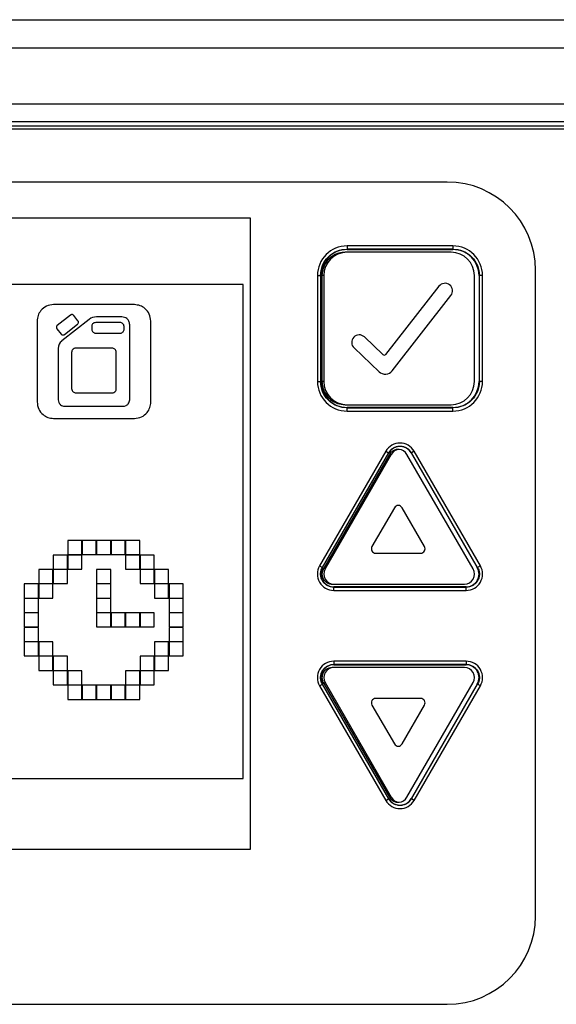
# Model space of a CAD drawing. Header units: millimetres. Extents: x 0 to 4200, y 0 to 2970.
# Tile 23 of 75: x 1798 to 1828, y 1339 to 1394. Entities that reach past the tile are written whole.
import ezdxf

# ---------------------------------------------------------------- set-up
doc = ezdxf.new("R2010")
doc.units = ezdxf.units.MM
doc.header["$LTSCALE"] = 10

msp = doc.modelspace()

# ---------------------------------------------------------------- linework, layer by layer
at = {"color": 7, "linetype": 'Continuous', "lineweight": 25}
for p, q in [((1470.386, 1394.304), (2067.186, 1394.304)), ((1470.386, 1392.704), (2067.186, 1392.704)), ((1663.836, 1389.528), (1873.736, 1389.528)), ((1663.836, 1388.534), (1873.736, 1388.534)), ((1873.736, 1388.263), (1663.836, 1388.263)), ((1873.686, 1388.104), (1663.886, 1388.104)), ((1821.766, 1385.104), (1715.806, 1385.104)), ((1810.623, 1383.054), (1725.242, 1383.054)), ((1810.623, 1347.289), (1810.623, 1383.054)), ((1816.086, 1381.124), (1815.986, 1381.124)), ((1816.086, 1381.484), (1816.086, 1381.304)), ((1822.086, 1381.484), (1816.086, 1381.484)), ((1822.086, 1381.304), (1816.086, 1381.304)), ((1816.086, 1381.285), (1816.086, 1381.304)), ((1816.086, 1381.285), (1822.086, 1381.285)), ((1821.986, 1381.124), (1816.086, 1381.124)), ((1822.086, 1381.484), (1822.086, 1381.304)), ((1822.086, 1381.285), (1822.086, 1381.304)), ((1826.766, 1343.504), (1826.766, 1380.104)), ((1814.406, 1379.804), (1814.586, 1379.804)), ((1814.406, 1379.804), (1814.406, 1373.804)), ((1814.586, 1379.804), (1814.586, 1373.804)), ((1814.605, 1379.804), (1814.586, 1379.804)), ((1814.605, 1373.804), (1814.605, 1379.804)), ((1814.766, 1379.804), (1814.666, 1379.804)), ((1814.666, 1379.804), (1814.666, 1373.804)), ((1814.766, 1379.804), (1814.766, 1373.804)), ((1823.306, 1373.804), (1823.306, 1379.804)), ((1823.567, 1379.804), (1823.567, 1373.804)), ((1823.567, 1379.804), (1823.586, 1379.804)), ((1823.586, 1373.804), (1823.586, 1379.804)), ((1823.766, 1379.804), (1823.586, 1379.804)), ((1823.766, 1373.804), (1823.766, 1379.804)), ((1810.196, 1379.304), (1725.795, 1379.304)), ((1810.196, 1351.304), (1810.196, 1379.304)), ((1821.294, 1379.199), (1818.27, 1375.334)), ((1818.642, 1374.407), (1821.975, 1378.666)), ((1804.035, 1378.154), (1799.453, 1378.154)), ((1798.52, 1377.221), (1798.52, 1372.64)), ((1800.411, 1377.564), (1799.667, 1376.974)), ((1801.476, 1377.321), (1799.922, 1376.095)), ((1800.838, 1377.24), (1800.598, 1377.543)), ((1803.325, 1377.463), (1801.886, 1377.463)), ((1804.967, 1372.64), (1804.967, 1377.221)), ((1799.645, 1376.788), (1799.885, 1376.485)), ((1800.071, 1376.464), (1800.816, 1377.054)), ((1801.616, 1376.916), (1801.616, 1376.763)), ((1803.227, 1377.14), (1801.84, 1377.14)), ((1803.451, 1376.763), (1803.451, 1376.916)), ((1803.77, 1372.768), (1803.77, 1377.019)), ((1801.84, 1376.539), (1803.227, 1376.539)), ((1818.122, 1375.324), (1817.07, 1376.325)), ((1799.718, 1375.673), (1799.718, 1372.768)), ((1802.77, 1375.69), (1800.718, 1375.69)), ((1816.482, 1375.706), (1817.904, 1374.353)), ((1800.477, 1375.45), (1800.477, 1373.398)), ((1803.01, 1373.398), (1803.01, 1375.45)), ((1814.406, 1373.804), (1814.586, 1373.804)), ((1814.605, 1373.804), (1814.586, 1373.804)), ((1814.766, 1373.804), (1814.666, 1373.804)), ((1823.567, 1373.804), (1823.586, 1373.804)), ((1823.766, 1373.804), (1823.586, 1373.804)), ((1800.718, 1373.158), (1802.77, 1373.158)), ((1800.088, 1372.398), (1803.4, 1372.398)), ((1815.986, 1372.484), (1816.086, 1372.484)), ((1816.086, 1372.484), (1821.986, 1372.484)), ((1816.086, 1372.323), (1816.086, 1372.304)), ((1822.086, 1372.323), (1816.086, 1372.323)), ((1816.086, 1372.304), (1822.086, 1372.304)), ((1816.086, 1372.124), (1816.086, 1372.304)), ((1816.086, 1372.124), (1822.086, 1372.124)), ((1822.086, 1372.323), (1822.086, 1372.304)), ((1822.086, 1372.124), (1822.086, 1372.304)), ((1799.453, 1371.707), (1804.035, 1371.707)), ((1818.281, 1369.849), (1814.531, 1363.354)), ((1814.703, 1363.255), (1818.453, 1369.75)), ((1818.492, 1369.669), (1814.767, 1363.217)), ((1818.592, 1369.669), (1814.843, 1363.174)), ((1818.281, 1369.849), (1818.436, 1369.759)), ((1818.453, 1369.75), (1818.437, 1369.759)), ((1818.519, 1369.711), (1818.492, 1369.669)), ((1818.592, 1369.669), (1818.519, 1369.711)), ((1823.229, 1363.174), (1819.48, 1369.669)), ((1819.719, 1369.75), (1819.736, 1369.759)), ((1819.719, 1369.75), (1823.469, 1363.255)), ((1819.891, 1369.849), (1819.736, 1369.759)), ((1823.485, 1363.264), (1819.736, 1369.759)), ((1823.641, 1363.354), (1819.891, 1369.849)), ((1818.769, 1366.649), (1817.496, 1364.444)), ((1820.475, 1364.444), (1819.202, 1366.649)), ((1800.256, 1364.787), (1800.256, 1363.987)), ((1801.056, 1364.787), (1800.256, 1364.787)), ((1801.056, 1363.987), (1801.056, 1364.787)), ((1801.876, 1364.787), (1801.076, 1364.787)), ((1801.076, 1364.787), (1801.076, 1363.987)), ((1801.876, 1363.987), (1801.876, 1364.787)), ((1801.896, 1364.787), (1801.896, 1363.987)), ((1802.696, 1364.787), (1801.896, 1364.787)), ((1802.696, 1363.987), (1802.696, 1364.787)), ((1802.716, 1364.787), (1802.716, 1363.987)), ((1803.516, 1364.787), (1802.716, 1364.787)), ((1803.516, 1363.987), (1803.516, 1364.787)), ((1803.536, 1364.787), (1803.536, 1363.987)), ((1804.336, 1364.787), (1803.536, 1364.787)), ((1804.336, 1363.987), (1804.336, 1364.787)), ((1799.436, 1363.967), (1799.436, 1363.167)), ((1800.236, 1363.967), (1799.436, 1363.967)), ((1800.236, 1363.167), (1800.236, 1363.967)), ((1800.256, 1363.987), (1801.056, 1363.987)), ((1800.256, 1363.967), (1800.256, 1363.167)), ((1801.056, 1363.967), (1800.256, 1363.967)), ((1801.056, 1363.167), (1801.056, 1363.967)), ((1801.076, 1363.987), (1801.876, 1363.987)), ((1801.896, 1363.987), (1802.696, 1363.987)), ((1802.716, 1363.987), (1803.516, 1363.987)), ((1803.536, 1363.987), (1804.336, 1363.987)), ((1804.336, 1363.967), (1803.536, 1363.967)), ((1803.536, 1363.967), (1803.536, 1363.167)), ((1804.336, 1363.167), (1804.336, 1363.967)), ((1804.356, 1363.967), (1804.356, 1363.167)), ((1805.156, 1363.967), (1804.356, 1363.967)), ((1805.156, 1363.167), (1805.156, 1363.967)), ((1817.713, 1364.069), (1820.259, 1364.069)), ((1814.531, 1363.354), (1814.687, 1363.264)), ((1814.703, 1363.255), (1814.687, 1363.264)), ((1814.767, 1363.217), (1814.742, 1363.174)), ((1814.843, 1363.174), (1814.767, 1363.217)), ((1823.469, 1363.255), (1823.485, 1363.264)), ((1823.641, 1363.354), (1823.486, 1363.264)), ((1799.416, 1363.147), (1798.616, 1363.147)), ((1798.616, 1363.147), (1798.616, 1362.347)), ((1799.416, 1362.347), (1799.416, 1363.147)), ((1799.436, 1363.167), (1800.236, 1363.167)), ((1799.436, 1363.147), (1799.436, 1362.347)), ((1800.236, 1363.147), (1799.436, 1363.147)), ((1800.236, 1362.347), (1800.236, 1363.147)), ((1800.256, 1363.167), (1801.056, 1363.167)), ((1801.896, 1363.147), (1801.896, 1362.347)), ((1802.696, 1363.147), (1801.896, 1363.147)), ((1802.696, 1362.347), (1802.696, 1363.147)), ((1803.536, 1363.167), (1804.336, 1363.167)), ((1804.356, 1363.167), (1805.156, 1363.167)), ((1804.356, 1363.147), (1804.356, 1362.347)), ((1805.156, 1363.147), (1804.356, 1363.147)), ((1805.156, 1362.347), (1805.156, 1363.147)), ((1805.176, 1363.147), (1805.176, 1362.347)), ((1805.976, 1363.147), (1805.176, 1363.147)), ((1805.976, 1362.347), (1805.976, 1363.147)), ((1797.796, 1362.327), (1797.796, 1361.527)), ((1798.596, 1362.327), (1797.796, 1362.327)), ((1798.596, 1361.527), (1798.596, 1362.327)), ((1798.616, 1362.347), (1799.416, 1362.347)), ((1799.416, 1362.327), (1798.616, 1362.327)), ((1798.616, 1362.327), (1798.616, 1361.527)), ((1799.416, 1361.527), (1799.416, 1362.327)), ((1799.436, 1362.347), (1800.236, 1362.347)), ((1801.896, 1362.347), (1802.696, 1362.347)), ((1802.696, 1362.327), (1801.896, 1362.327)), ((1801.896, 1362.327), (1801.896, 1361.527)), ((1802.696, 1361.527), (1802.696, 1362.327)), ((1804.356, 1362.347), (1805.156, 1362.347)), ((1805.176, 1362.347), (1805.976, 1362.347)), ((1805.976, 1362.327), (1805.176, 1362.327)), ((1805.176, 1362.327), (1805.176, 1361.527)), ((1805.976, 1361.527), (1805.976, 1362.327)), ((1805.996, 1362.327), (1805.996, 1361.527)), ((1806.796, 1362.327), (1805.996, 1362.327)), ((1806.796, 1361.527), (1806.796, 1362.327)), ((1815.236, 1362.319), (1815.336, 1362.319)), ((1815.336, 1362.319), (1822.736, 1362.319)), ((1815.336, 1362.158), (1815.336, 1362.139)), ((1822.836, 1362.158), (1815.336, 1362.158)), ((1815.336, 1362.139), (1822.836, 1362.139)), ((1815.336, 1361.959), (1815.336, 1362.139)), ((1822.836, 1362.158), (1822.836, 1362.139)), ((1822.836, 1361.959), (1822.836, 1362.139)), ((1797.796, 1361.527), (1798.596, 1361.527)), ((1798.616, 1361.527), (1799.416, 1361.527)), ((1801.896, 1361.527), (1802.696, 1361.527)), ((1805.176, 1361.527), (1805.976, 1361.527)), ((1805.996, 1361.527), (1806.796, 1361.527)), ((1815.336, 1361.959), (1822.836, 1361.959)), ((1797.796, 1361.507), (1797.796, 1360.707)), ((1798.596, 1361.507), (1797.796, 1361.507)), ((1798.596, 1360.707), (1798.596, 1361.507)), ((1801.896, 1361.507), (1801.896, 1360.707)), ((1802.696, 1361.507), (1801.896, 1361.507)), ((1802.696, 1360.707), (1802.696, 1361.507)), ((1805.996, 1361.507), (1805.996, 1360.707)), ((1806.796, 1361.507), (1805.996, 1361.507)), ((1806.796, 1360.707), (1806.796, 1361.507)), ((1797.796, 1360.707), (1798.596, 1360.707)), ((1798.596, 1360.687), (1797.796, 1360.687)), ((1797.796, 1360.687), (1797.796, 1359.887)), ((1798.596, 1359.887), (1798.596, 1360.687)), ((1801.896, 1360.707), (1802.696, 1360.707)), ((1802.696, 1360.687), (1801.896, 1360.687)), ((1801.896, 1360.687), (1801.896, 1359.887)), ((1802.696, 1359.887), (1802.696, 1360.687)), ((1802.716, 1360.687), (1802.716, 1359.887)), ((1803.516, 1360.687), (1802.716, 1360.687)), ((1803.516, 1359.887), (1803.516, 1360.687)), ((1804.336, 1360.687), (1803.536, 1360.687)), ((1803.536, 1360.687), (1803.536, 1359.887)), ((1804.336, 1359.887), (1804.336, 1360.687)), ((1805.156, 1360.687), (1804.356, 1360.687)), ((1804.356, 1360.687), (1804.356, 1359.887)), ((1805.156, 1359.887), (1805.156, 1360.687)), ((1805.996, 1360.707), (1806.796, 1360.707)), ((1805.996, 1360.687), (1805.996, 1359.887)), ((1806.796, 1360.687), (1805.996, 1360.687)), ((1806.796, 1359.887), (1806.796, 1360.687)), ((1797.796, 1359.887), (1798.596, 1359.887)), ((1797.796, 1359.867), (1797.796, 1359.067)), ((1798.596, 1359.867), (1797.796, 1359.867)), ((1798.596, 1359.067), (1798.596, 1359.867)), ((1801.896, 1359.887), (1802.696, 1359.887)), ((1802.716, 1359.887), (1803.516, 1359.887)), ((1803.536, 1359.887), (1804.336, 1359.887)), ((1804.356, 1359.887), (1805.156, 1359.887)), ((1805.996, 1359.887), (1806.796, 1359.887)), ((1805.996, 1359.867), (1805.996, 1359.067)), ((1806.796, 1359.867), (1805.996, 1359.867)), ((1806.796, 1359.067), (1806.796, 1359.867)), ((1797.796, 1359.067), (1798.596, 1359.067)), ((1797.796, 1359.047), (1797.796, 1358.247)), ((1798.596, 1359.047), (1797.796, 1359.047)), ((1798.596, 1358.247), (1798.596, 1359.047)), ((1798.616, 1359.047), (1798.616, 1358.247)), ((1799.416, 1359.047), (1798.616, 1359.047)), ((1799.416, 1358.247), (1799.416, 1359.047)), ((1805.176, 1359.047), (1805.176, 1358.247)), ((1805.976, 1359.047), (1805.176, 1359.047)), ((1805.976, 1358.247), (1805.976, 1359.047)), ((1805.996, 1359.067), (1806.796, 1359.067)), ((1805.996, 1359.047), (1805.996, 1358.247)), ((1806.796, 1359.047), (1805.996, 1359.047)), ((1806.796, 1358.247), (1806.796, 1359.047)), ((1797.796, 1358.247), (1798.596, 1358.247)), ((1798.616, 1358.247), (1799.416, 1358.247)), ((1799.416, 1358.227), (1798.616, 1358.227)), ((1798.616, 1358.227), (1798.616, 1357.427)), ((1799.416, 1357.427), (1799.416, 1358.227)), ((1799.436, 1358.227), (1799.436, 1357.427)), ((1800.236, 1358.227), (1799.436, 1358.227)), ((1800.236, 1357.427), (1800.236, 1358.227)), ((1804.356, 1358.227), (1804.356, 1357.427)), ((1805.156, 1358.227), (1804.356, 1358.227)), ((1805.156, 1357.427), (1805.156, 1358.227)), ((1805.176, 1358.247), (1805.976, 1358.247)), ((1805.176, 1358.227), (1805.176, 1357.427)), ((1805.976, 1358.227), (1805.176, 1358.227)), ((1805.976, 1357.427), (1805.976, 1358.227)), ((1805.996, 1358.247), (1806.796, 1358.247)), ((1815.336, 1357.949), (1815.336, 1357.769)), ((1822.836, 1357.949), (1815.336, 1357.949)), ((1822.836, 1357.769), (1815.336, 1357.769)), ((1815.336, 1357.75), (1815.336, 1357.769)), ((1815.336, 1357.75), (1822.836, 1357.75)), ((1822.836, 1357.949), (1822.836, 1357.769)), ((1822.836, 1357.75), (1822.836, 1357.769)), ((1798.616, 1357.427), (1799.416, 1357.427)), ((1799.436, 1357.427), (1800.236, 1357.427)), ((1799.436, 1357.407), (1799.436, 1356.607)), ((1800.236, 1357.407), (1799.436, 1357.407)), ((1800.236, 1356.607), (1800.236, 1357.407)), ((1801.056, 1357.407), (1800.256, 1357.407)), ((1800.256, 1357.407), (1800.256, 1356.607)), ((1801.056, 1356.607), (1801.056, 1357.407)), ((1803.536, 1357.407), (1803.536, 1356.607)), ((1804.336, 1357.407), (1803.536, 1357.407)), ((1804.336, 1356.607), (1804.336, 1357.407)), ((1804.356, 1357.427), (1805.156, 1357.427)), ((1804.356, 1357.407), (1804.356, 1356.607)), ((1805.156, 1357.407), (1804.356, 1357.407)), ((1805.156, 1356.607), (1805.156, 1357.407)), ((1805.176, 1357.427), (1805.976, 1357.427)), ((1815.336, 1357.589), (1815.236, 1357.589)), ((1822.736, 1357.589), (1815.336, 1357.589)), ((1799.436, 1356.607), (1800.236, 1356.607)), ((1800.256, 1356.607), (1801.056, 1356.607)), ((1800.256, 1356.587), (1800.256, 1355.787)), ((1801.056, 1356.587), (1800.256, 1356.587)), ((1801.056, 1355.787), (1801.056, 1356.587)), ((1801.076, 1356.587), (1801.076, 1355.787)), ((1801.876, 1356.587), (1801.076, 1356.587)), ((1801.876, 1355.787), (1801.876, 1356.587)), ((1801.896, 1356.587), (1801.896, 1355.787)), ((1802.696, 1356.587), (1801.896, 1356.587)), ((1802.696, 1355.787), (1802.696, 1356.587)), ((1802.716, 1356.587), (1802.716, 1355.787)), ((1803.516, 1356.587), (1802.716, 1356.587)), ((1803.516, 1355.787), (1803.516, 1356.587)), ((1803.536, 1356.607), (1804.336, 1356.607)), ((1804.336, 1356.587), (1803.536, 1356.587)), ((1803.536, 1356.587), (1803.536, 1355.787)), ((1804.336, 1355.787), (1804.336, 1356.587)), ((1804.356, 1356.607), (1805.156, 1356.607)), ((1814.531, 1356.554), (1814.687, 1356.644)), ((1814.531, 1356.554), (1818.281, 1350.059)), ((1814.703, 1356.653), (1814.687, 1356.644)), ((1818.453, 1350.158), (1814.703, 1356.653)), ((1814.742, 1356.734), (1814.767, 1356.691)), ((1814.843, 1356.734), (1814.767, 1356.691)), ((1814.767, 1356.691), (1818.492, 1350.239)), ((1814.843, 1356.734), (1818.592, 1350.239)), ((1819.48, 1350.239), (1823.229, 1356.734)), ((1823.469, 1356.653), (1819.719, 1350.158)), ((1819.736, 1350.149), (1823.485, 1356.644)), ((1819.891, 1350.059), (1823.641, 1356.554)), ((1823.469, 1356.653), (1823.485, 1356.644)), ((1823.641, 1356.554), (1823.486, 1356.644)), ((1800.256, 1355.787), (1801.056, 1355.787)), ((1801.076, 1355.787), (1801.876, 1355.787)), ((1801.896, 1355.787), (1802.696, 1355.787)), ((1802.716, 1355.787), (1803.516, 1355.787)), ((1803.536, 1355.787), (1804.336, 1355.787)), ((1817.496, 1355.464), (1818.769, 1353.259)), ((1820.259, 1355.839), (1817.713, 1355.839)), ((1819.202, 1353.259), (1820.475, 1355.464)), ((1725.795, 1351.304), (1810.196, 1351.304)), ((1818.281, 1350.059), (1818.436, 1350.149)), ((1818.453, 1350.158), (1818.437, 1350.149)), ((1818.492, 1350.239), (1818.519, 1350.197)), ((1818.592, 1350.239), (1818.519, 1350.197)), ((1819.719, 1350.158), (1819.736, 1350.149)), ((1819.891, 1350.059), (1819.736, 1350.149)), ((1725.242, 1347.289), (1810.623, 1347.289)), ((1715.806, 1338.504), (1821.766, 1338.504))]:
    msp.add_line(p, q, dxfattribs=at)
for centre, radius, start, end in [((1821.766, 1380.104), 5, 0, 90), ((1816.086, 1379.804), 1.68, 90, 180), ((1816.086, 1379.804), 1.481, 90, 180), ((1816.086, 1379.804), 1.32, 90, 180), ((1821.986, 1379.804), 1.32, 0, 90), ((1822.086, 1379.804), 1.68, 0, 90), ((1822.086, 1379.804), 1.481, 0, 90), ((1821.634, 1378.933), 0.432, 321.9614, 141.9614), ((1801.886, 1376.801), 0.662, 90.0018, 128.2767), ((1800.255, 1375.673), 0.537, 128.279, 179.9986), ((1816.776, 1376.015), 0.427, 46.4332, 226.4332), ((1818.191, 1375.396), 0.1, 226.4332, 321.9614), ((1818.249, 1374.715), 0.5, 226.4332, 321.9614), ((1816.086, 1373.804), 1.68, 180, 270), ((1816.086, 1373.804), 1.481, 180, 270), ((1816.086, 1373.804), 1.32, 180, 270), ((1821.986, 1373.804), 1.32, 270, 0), ((1822.086, 1373.804), 1.481, 270, 0), ((1822.086, 1373.804), 1.68, 270, 0), ((1819.086, 1369.384), 0.93, 30, 150), ((1819.086, 1369.384), 0.731, 30, 150), ((1819.086, 1369.384), 0.57, 95.0419, 150), ((1818.986, 1369.384), 0.57, 30, 84.9581), ((1818.986, 1366.524), 0.25, 30, 150), ((1817.713, 1364.319), 0.25, 150, 270), ((1820.259, 1364.319), 0.25, 270, 30), ((1815.336, 1362.889), 0.93, 150, 270), ((1815.336, 1362.889), 0.731, 150, 270), ((1822.836, 1362.889), 0.93, 270, 30), ((1822.836, 1362.889), 0.731, 270, 30), ((1815.336, 1362.889), 0.57, 150, 270), ((1822.736, 1362.889), 0.57, 270, 30), ((1815.336, 1357.019), 0.93, 90, 210), ((1815.336, 1357.019), 0.731, 90, 210), ((1822.836, 1357.019), 0.93, 330, 90), ((1822.836, 1357.019), 0.731, 330, 90), ((1815.336, 1357.019), 0.57, 90, 210), ((1822.736, 1357.019), 0.57, 330, 90), ((1817.713, 1355.589), 0.25, 90, 210), ((1820.259, 1355.589), 0.25, 330, 90), ((1818.986, 1353.384), 0.25, 210, 330), ((1819.086, 1350.524), 0.93, 210, 330), ((1819.086, 1350.524), 0.731, 210, 330), ((1819.086, 1350.524), 0.57, 210, 264.9581), ((1818.986, 1350.524), 0.57, 275.0419, 330), ((1821.766, 1343.504), 5, 270, 0)]:
    msp.add_arc(centre, radius, start, end, dxfattribs=at)
for points in [[(1814.586, 1379.804), (1814.609, 1380.001), (1814.654, 1380.394), (1815.001, 1380.89), (1815.496, 1381.236), (1815.89, 1381.282), (1816.086, 1381.304)], [(1822.086, 1381.304), (1822.283, 1381.282), (1822.676, 1381.236), (1823.172, 1380.89), (1823.518, 1380.394), (1823.564, 1380.001), (1823.586, 1379.804)], [(1816.086, 1372.304), (1815.89, 1372.326), (1815.496, 1372.372), (1815.001, 1372.718), (1814.654, 1373.214), (1814.609, 1373.607), (1814.586, 1373.804)], [(1823.586, 1373.804), (1823.564, 1373.607), (1823.518, 1373.214), (1823.172, 1372.718), (1822.676, 1372.372), (1822.283, 1372.326), (1822.086, 1372.304)], [(1818.436, 1369.759), (1818.474, 1369.813), (1818.548, 1369.922), (1818.707, 1370.041), (1818.89, 1370.117), (1819.086, 1370.143), (1819.283, 1370.117), (1819.465, 1370.041), (1819.625, 1369.922), (1819.699, 1369.813), (1819.736, 1369.759)], [(1815.336, 1362.139), (1815.271, 1362.144), (1815.14, 1362.154), (1814.957, 1362.233), (1814.8, 1362.352), (1814.679, 1362.51), (1814.603, 1362.693), (1814.578, 1362.889), (1814.601, 1363.087), (1814.658, 1363.205), (1814.687, 1363.264)], [(1814.687, 1356.644), (1814.658, 1356.703), (1814.601, 1356.821), (1814.578, 1357.019), (1814.603, 1357.215), (1814.679, 1357.398), (1814.8, 1357.556), (1814.957, 1357.675), (1815.14, 1357.754), (1815.271, 1357.764), (1815.336, 1357.769)], [(1819.736, 1350.149), (1819.699, 1350.095), (1819.625, 1349.986), (1819.465, 1349.867), (1819.283, 1349.791), (1819.086, 1349.765), (1818.89, 1349.791), (1818.707, 1349.867), (1818.548, 1349.986), (1818.474, 1350.095), (1818.436, 1350.149)]]:
    msp.add_open_spline(points, degree=3, dxfattribs=at)
for points, knots in [([(1815.986, 1381.124), (1815.864, 1381.114), (1815.621, 1381.095), (1815.26, 1380.93), (1814.943, 1380.652), (1814.711, 1380.255), (1814.681, 1379.955), (1814.666, 1379.804)], [0, 0, 0, 0, 0.175921, 0.351936, 0.566548, 0.781282, 1, 1, 1, 1]), ([(1799.453, 1378.154), (1799.314, 1378.136), (1799.041, 1378.101), (1798.738, 1377.851), (1798.554, 1377.547), (1798.532, 1377.331), (1798.52, 1377.221)], [0, 0, 0, 0, 0.283533, 0.557882, 0.775093, 1, 1, 1, 1]), ([(1804.967, 1377.221), (1804.949, 1377.36), (1804.914, 1377.634), (1804.665, 1377.937), (1804.36, 1378.121), (1804.144, 1378.143), (1804.035, 1378.154)], [0, 0, 0, 0, 0.283654, 0.558032, 0.775199, 1, 1, 1, 1]), ([(1800.598, 1377.543), (1800.584, 1377.557), (1800.555, 1377.584), (1800.501, 1377.596), (1800.451, 1377.59), (1800.425, 1377.573), (1800.411, 1377.564)], [0, 0, 0, 0, 0.283713, 0.557928, 0.775031, 1, 1, 1, 1]), ([(1800.816, 1377.054), (1800.83, 1377.068), (1800.857, 1377.096), (1800.869, 1377.151), (1800.863, 1377.201), (1800.846, 1377.227), (1800.838, 1377.24)], [0, 0, 0, 0, 0.283721, 0.557946, 0.775049, 1, 1, 1, 1]), ([(1803.77, 1377.019), (1803.761, 1377.085), (1803.745, 1377.215), (1803.626, 1377.36), (1803.481, 1377.447), (1803.378, 1377.458), (1803.325, 1377.463)], [0, 0, 0, 0, 0.283698, 0.557909, 0.77502, 1, 1, 1, 1]), ([(1799.667, 1376.974), (1799.653, 1376.96), (1799.625, 1376.932), (1799.613, 1376.877), (1799.62, 1376.827), (1799.636, 1376.801), (1799.645, 1376.788)], [0, 0, 0, 0, 0.283674, 0.557884, 0.775007, 1, 1, 1, 1]), ([(1801.84, 1377.14), (1801.806, 1377.136), (1801.741, 1377.127), (1801.668, 1377.068), (1801.624, 1376.995), (1801.618, 1376.943), (1801.616, 1376.916)], [0, 0, 0, 0, 0.283705, 0.557917, 0.775026, 1, 1, 1, 1]), ([(1801.616, 1376.763), (1801.62, 1376.73), (1801.629, 1376.664), (1801.688, 1376.591), (1801.761, 1376.547), (1801.813, 1376.542), (1801.84, 1376.539)], [0, 0, 0, 0, 0.283705, 0.557917, 0.775026, 1, 1, 1, 1]), ([(1803.451, 1376.916), (1803.446, 1376.95), (1803.438, 1377.015), (1803.378, 1377.088), (1803.305, 1377.132), (1803.253, 1377.137), (1803.227, 1377.14)], [0, 0, 0, 0, 0.283705, 0.557917, 0.775026, 1, 1, 1, 1]), ([(1803.227, 1376.539), (1803.26, 1376.544), (1803.326, 1376.552), (1803.398, 1376.612), (1803.443, 1376.685), (1803.448, 1376.737), (1803.451, 1376.763)], [0, 0, 0, 0, 0.283705, 0.557917, 0.775026, 1, 1, 1, 1]), ([(1799.885, 1376.485), (1799.899, 1376.471), (1799.927, 1376.444), (1799.982, 1376.432), (1800.032, 1376.439), (1800.058, 1376.455), (1800.071, 1376.464)], [0, 0, 0, 0, 0.2836784, 0.5579015, 0.7750228, 1, 1, 1, 1]), ([(1800.718, 1375.69), (1800.682, 1375.686), (1800.611, 1375.677), (1800.533, 1375.612), (1800.486, 1375.534), (1800.48, 1375.478), (1800.477, 1375.45)], [0, 0, 0, 0, 0.283705, 0.557917, 0.775026, 1, 1, 1, 1]), ([(1803.01, 1375.45), (1803.006, 1375.486), (1802.996, 1375.556), (1802.932, 1375.634), (1802.854, 1375.682), (1802.798, 1375.687), (1802.77, 1375.69)], [0, 0, 0, 0, 0.283705, 0.557917, 0.775026, 1, 1, 1, 1]), ([(1814.666, 1373.804), (1814.676, 1373.683), (1814.695, 1373.44), (1814.86, 1373.078), (1815.138, 1372.761), (1815.535, 1372.529), (1815.835, 1372.499), (1815.986, 1372.484)], [0, 0, 0, 0, 0.175922, 0.351938, 0.566538, 0.781275, 1, 1, 1, 1]), ([(1800.477, 1373.398), (1800.482, 1373.362), (1800.491, 1373.292), (1800.555, 1373.213), (1800.634, 1373.166), (1800.689, 1373.16), (1800.718, 1373.158)], [0, 0, 0, 0, 0.283705, 0.557917, 0.775026, 1, 1, 1, 1]), ([(1802.77, 1373.158), (1802.806, 1373.162), (1802.876, 1373.171), (1802.954, 1373.235), (1803.002, 1373.314), (1803.007, 1373.37), (1803.01, 1373.398)], [0, 0, 0, 0, 0.283705, 0.557917, 0.775026, 1, 1, 1, 1]), ([(1799.718, 1372.768), (1799.725, 1372.713), (1799.739, 1372.604), (1799.838, 1372.484), (1799.959, 1372.411), (1800.044, 1372.402), (1800.088, 1372.398)], [0, 0, 0, 0, 0.283701, 0.557918, 0.77503, 1, 1, 1, 1]), ([(1803.4, 1372.398), (1803.455, 1372.405), (1803.563, 1372.419), (1803.684, 1372.518), (1803.757, 1372.639), (1803.766, 1372.725), (1803.77, 1372.768)], [0, 0, 0, 0, 0.283701, 0.557918, 0.77503, 1, 1, 1, 1]), ([(1798.52, 1372.64), (1798.538, 1372.501), (1798.574, 1372.227), (1798.823, 1371.924), (1799.127, 1371.74), (1799.343, 1371.718), (1799.453, 1371.707)], [0, 0, 0, 0, 0.283662, 0.558036, 0.775198, 1, 1, 1, 1]), ([(1804.035, 1371.707), (1804.174, 1371.725), (1804.447, 1371.76), (1804.75, 1372.01), (1804.934, 1372.314), (1804.956, 1372.53), (1804.967, 1372.64)], [0, 0, 0, 0, 0.283523, 0.557869, 0.775083, 1, 1, 1, 1]), ([(1819.036, 1369.952), (1819.029, 1369.952), (1818.959, 1369.958), (1818.823, 1369.941), (1818.648, 1369.857), (1818.556, 1369.764), (1818.519, 1369.712), (1818.519, 1369.711)], [0, 0, 0, 0, 0.034866, 0.355322, 0.676109, 0.998115, 1, 1, 1, 1]), ([(1823.486, 1363.264), (1823.514, 1363.205), (1823.571, 1363.086), (1823.594, 1362.889), (1823.569, 1362.692), (1823.491, 1362.512), (1823.411, 1362.392), (1823.352, 1362.347), (1823.344, 1362.341)], [0, 0, 0, 0, 0.194401, 0.388801, 0.583202, 0.777602, 0.972003, 1, 1, 1, 1]), ([(1814.742, 1363.174), (1814.717, 1363.118), (1814.665, 1363.004), (1814.661, 1362.811), (1814.718, 1362.626), (1814.834, 1362.47), (1814.995, 1362.361), (1815.138, 1362.322), (1815.219, 1362.319), (1815.236, 1362.319)], [0, 0, 0, 0, 0.153153, 0.313862, 0.474051, 0.634589, 0.795796, 0.957044, 1, 1, 1, 1]), ([(1823.344, 1362.341), (1823.301, 1362.305), (1823.209, 1362.227), (1823.032, 1362.154), (1822.901, 1362.144), (1822.836, 1362.139)], [0, 0, 0, 0, 0.299715, 0.649858, 1, 1, 1, 1]), ([(1822.836, 1357.769), (1822.902, 1357.764), (1823.033, 1357.755), (1823.213, 1357.674), (1823.34, 1357.588), (1823.389, 1357.52), (1823.4, 1357.505)], [0, 0, 0, 0, 0.304504, 0.609008, 0.913512, 1, 1, 1, 1]), ([(1815.236, 1357.589), (1815.175, 1357.583), (1815.05, 1357.572), (1814.881, 1357.478), (1814.749, 1357.336), (1814.672, 1357.156), (1814.658, 1356.962), (1814.696, 1356.82), (1814.734, 1356.749), (1814.742, 1356.734)], [0, 0, 0, 0, 0.15319, 0.313666, 0.474745, 0.636064, 0.796874, 0.957084, 1, 1, 1, 1]), ([(1823.4, 1357.505), (1823.43, 1357.469), (1823.503, 1357.383), (1823.568, 1357.215), (1823.594, 1357.02), (1823.571, 1356.821), (1823.514, 1356.703), (1823.486, 1356.644)], [0, 0, 0, 0, 0.151818, 0.363864, 0.575909, 0.787955, 1, 1, 1, 1]), ([(1818.519, 1350.197), (1818.547, 1350.162), (1818.615, 1350.078), (1818.766, 1349.987), (1818.919, 1349.951), (1819.01, 1349.955), (1819.036, 1349.956)], [0, 0, 0, 0, 0.222439, 0.544657, 0.866757, 1, 1, 1, 1])]:
    msp.add_open_spline(points, degree=3, knots=knots, dxfattribs=at)

doc.saveas('drawing.dxf')
